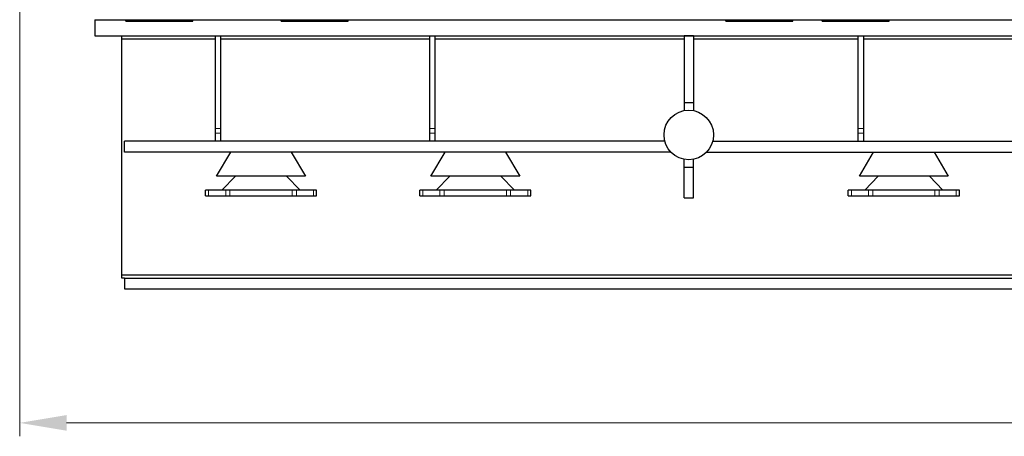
# Model space of a CAD drawing. Header units: inches. Extents: x 0 to 29700, y -16 to 21000.
# Tile 200 of 256: x 18100 to 21776, y 14023 to 15578. Entities that reach past the tile are written whole.
import ezdxf

# ---------------------------------------------------------------- set-up
doc = ezdxf.new("R2010")
doc.units = ezdxf.units.IN
doc.layers.add('1', color=7, linetype='Continuous', true_color=0xffffff)
doc.layers.add('254', color=7, linetype='Continuous', true_color=0xffffff)
doc.styles.add('latin_extended', font='simplex.shx')
doc.dimstyles.get("Standard").update_dxf_attribs({"dimtxt": 0.18, "dimasz": 0.18, "dimexe": 0.18, "dimexo": 0.0625, "dimgap": 0.09, "dimtad": 0, "dimtih": 1, "dimtoh": 1, "dimdec": 4, "dimzin": 0, "dimdsep": 46, "dimtxsty": 'Standard', "dimcen": 0.09, "dimadec": 0, "dimazin": 0, "dimtfac": 1, "dimtdec": 4, "dimtofl": 0, "dimtmove": 0, "dimatfit": 3, "dimfxl": 1, "dimtolj": 1, "dimtzin": 0, "dimarcsym": 0})

# ---------------------------------------------------------------- blocks, each defined once
blk = doc.blocks.new('_U9')
at = {"layer": '254', "color": 3, "linetype": 'Continuous', "lineweight": 13, "transparency": 16777216}
for p, q in [((28856.1, 17551.5), (28856.1, 14023.5)), ((18100.1, 16022.3), (18100.1, 14023.5)), ((18275.1, 14073.5), (28681.1, 14073.5))]:
    blk.add_line(p, q, dxfattribs=at)
at = {"layer": '254', "color": 3, "transparency": 16777216}
for points in [[(18275.1, 14102.7), (18275.1, 14044.3), (18100.1, 14073.5)], [(28681.1, 14044.3), (28681.1, 14102.7), (28856.1, 14073.5)]]:
    blk.add_solid(points, dxfattribs=at)
at = {"layer": 'Defpoints', "color": 0, "transparency": 16777216}
for p in [(28856.1, 17601.5), (18100.1, 16072.3), (28856.1, 14073.5)]:
    blk.add_point(p, dxfattribs=at)
at = {"layer": '254', "color": 2, "lineweight": 13, "transparency": 16777216, "insert": (23107.3, 14336), "char_height": 175, "attachment_point": 1, "style": 'latin_extended'}
blk.add_mtext('\\A1;10756', dxfattribs=at)

msp = doc.modelspace()

# ---------------------------------------------------------------- linework, layer by layer
at = {"layer": '1', "color": 2, "linetype": 'Continuous', "lineweight": 25}
for p, q in [((18381.099, 15578.494), (18496.099, 15578.494)), ((18381.099, 15578.494), (18381.099, 15518.494)), ((18381.099, 15578.494), (27698.099, 15578.494)), ((18381.099, 15578.494), (18381.099, 15518.494)), ((18496.099, 15573.494), (18496.099, 15578.494)), ((18496.099, 15573.494), (18746.099, 15573.494)), ((18746.099, 15578.494), (19076.099, 15578.494)), ((18746.099, 15573.494), (18746.099, 15578.494)), ((19076.099, 15573.494), (19076.099, 15578.494)), ((19076.099, 15573.494), (19326.099, 15573.494)), ((19326.099, 15578.494), (20736.099, 15578.494)), ((19326.099, 15573.494), (19326.099, 15578.494)), ((20736.099, 15573.494), (20736.099, 15578.494)), ((20736.099, 15573.494), (20986.099, 15573.494)), ((20986.099, 15578.494), (21096.099, 15578.494)), ((20986.099, 15573.494), (20986.099, 15578.494)), ((21096.099, 15573.494), (21096.099, 15578.494)), ((21096.099, 15573.494), (21346.099, 15573.494)), ((21346.099, 15578.494), (22299.599, 15578.494)), ((21346.099, 15573.494), (21346.099, 15578.494)), ((18381.099, 15518.494), (27583.099, 15518.494)), ((18381.099, 15518.494), (27698.099, 15518.494)), ((18481.099, 15505.494), (18481.099, 15518.494)), ((18481.099, 15505.494), (18481.099, 15518.494)), ((18831.099, 15172.348), (18831.099, 15518.494)), ((18831.099, 15172.348), (18831.099, 15518.494)), ((18851.099, 15172.348), (18851.099, 15518.494)), ((18851.099, 15172.348), (18851.099, 15518.494)), ((19631.099, 15172.348), (19631.099, 15518.494)), ((19631.099, 15172.348), (19631.099, 15518.494)), ((19651.099, 15172.348), (19651.099, 15518.494)), ((19651.099, 15172.348), (19651.099, 15518.494)), ((20580.599, 15518.467), (20580.599, 15268.467)), ((20615.599, 15518.467), (20580.599, 15518.467)), ((20580.599, 15518.467), (20580.599, 15268.467)), ((20615.599, 15518.467), (20580.599, 15518.467)), ((20615.599, 15518.467), (20615.599, 15268.467)), ((20615.599, 15518.467), (20615.599, 15268.467)), ((21231.099, 15172.348), (21231.099, 15518.494)), ((21231.099, 15172.348), (21231.099, 15518.494)), ((21251.099, 15172.348), (21251.099, 15518.494)), ((21251.099, 15172.348), (21251.099, 15518.494)), ((18831.131, 15505.494), (18481.099, 15505.494)), ((18481.099, 14626.494), (18481.099, 15505.494)), ((18481.099, 14626.494), (18481.099, 15505.494)), ((18831.238, 15505.494), (18481.099, 15505.494)), ((19631.079, 15505.494), (18851.101, 15505.494)), ((19631.124, 15505.494), (18851.131, 15505.494)), ((20580.567, 15505.494), (19651.081, 15505.494)), ((20580.637, 15505.494), (19651.161, 15505.494)), ((21231.14, 15505.494), (20615.638, 15505.494)), ((21231.184, 15505.494), (20615.665, 15505.494)), ((22351.123, 15505.494), (21251.151, 15505.494)), ((22351.226, 15505.494), (21251.221, 15505.494)), ((20580.599, 15268.467), (20580.599, 15239.323)), ((20615.599, 15268.467), (20580.599, 15268.467)), ((20580.599, 15268.467), (20580.599, 15239.323)), ((20615.599, 15268.467), (20580.599, 15268.467)), ((20615.599, 15268.467), (20615.599, 15239.323)), ((20615.599, 15268.467), (20615.599, 15239.323)), ((18831.099, 15154.814), (18831.099, 15172.348)), ((18831.099, 15154.814), (18831.099, 15172.348)), ((18831.099, 15124.494), (18831.099, 15154.814)), ((18831.099, 15124.494), (18831.099, 15154.814)), ((18851.099, 15154.814), (18851.099, 15172.348)), ((18851.099, 15154.814), (18851.099, 15172.348)), ((18851.099, 15124.494), (18851.099, 15154.814)), ((18851.099, 15124.494), (18851.099, 15154.814)), ((19631.099, 15154.814), (19631.099, 15172.348)), ((19631.099, 15154.814), (19631.099, 15172.348)), ((19631.099, 15124.494), (19631.099, 15154.814)), ((19631.099, 15124.494), (19631.099, 15154.814)), ((19651.099, 15154.814), (19651.099, 15172.348)), ((19651.099, 15154.814), (19651.099, 15172.348)), ((19651.099, 15124.494), (19651.099, 15154.814)), ((19651.099, 15124.494), (19651.099, 15154.814)), ((21231.099, 15154.814), (21231.099, 15172.348)), ((21231.099, 15154.814), (21231.099, 15172.348)), ((21231.099, 15124.494), (21231.099, 15154.814)), ((21231.099, 15124.494), (21231.099, 15154.814)), ((21251.099, 15154.814), (21251.099, 15172.348)), ((21251.099, 15154.814), (21251.099, 15172.348)), ((21251.099, 15124.494), (21251.099, 15154.814)), ((21251.099, 15124.494), (21251.099, 15154.814)), ((20508.744, 15124.494), (18491.099, 15124.494)), ((18491.099, 15084.494), (18491.099, 15124.494)), ((20508.744, 15124.494), (18491.099, 15124.494)), ((18491.099, 15084.494), (18491.099, 15124.494)), ((20687.434, 15124.494), (22661.763, 15124.494)), ((20687.434, 15124.494), (22661.763, 15124.494)), ((20531.313, 15084.494), (18491.099, 15084.494)), ((20531.313, 15084.494), (18491.099, 15084.494)), ((18835.099, 14993.894), (18888.169, 15084.493)), ((19114.028, 15084.493), (19167.099, 14993.894)), ((19635.099, 14993.894), (19688.169, 15084.493)), ((19914.028, 15084.493), (19967.099, 14993.894)), ((20664.903, 15084.494), (22684.295, 15084.494)), ((20664.903, 15084.494), (22684.295, 15084.494)), ((21235.099, 14993.894), (21288.169, 15084.493)), ((21514.028, 15084.493), (21567.099, 14993.894)), ((20580.599, 15028.494), (20580.599, 15057.664)), ((20580.599, 15028.494), (20580.599, 15057.664)), ((20615.599, 15028.494), (20615.599, 15057.664)), ((20615.599, 15028.494), (20615.599, 15057.664)), ((20580.599, 15028.494), (20615.599, 15028.494)), ((20580.599, 14913.494), (20580.599, 15028.494)), ((20580.599, 14913.494), (20580.599, 15028.494)), ((20580.599, 15028.494), (20615.599, 15028.494)), ((20615.599, 14913.494), (20615.599, 15028.494)), ((20615.599, 14913.494), (20615.599, 15028.494)), ((19167.099, 14993.894), (18835.099, 14993.894)), ((18905.431, 14993.894), (18855.099, 14942.494)), ((19147.099, 14942.494), (19096.766, 14993.894)), ((19967.099, 14993.894), (19635.099, 14993.894)), ((19705.431, 14993.894), (19655.099, 14942.494)), ((19947.099, 14942.494), (19896.766, 14993.894)), ((21567.099, 14993.894), (21235.099, 14993.894)), ((21305.431, 14993.894), (21255.099, 14942.494)), ((21547.099, 14942.494), (21496.766, 14993.894)), ((18805.269, 14942.494), (18793.599, 14942.494)), ((18793.599, 14920.494), (18793.599, 14942.494)), ((18855.099, 14942.494), (18805.269, 14942.494)), ((18885.099, 14942.494), (18855.099, 14942.494)), ((19117.099, 14942.494), (18885.099, 14942.494)), ((19147.099, 14942.494), (19117.099, 14942.494)), ((19196.928, 14942.494), (19147.099, 14942.494)), ((19208.599, 14942.494), (19196.928, 14942.494)), ((19208.599, 14920.494), (19208.599, 14942.494)), ((19605.269, 14942.494), (19593.599, 14942.494)), ((19593.599, 14920.494), (19593.599, 14942.494)), ((19655.099, 14942.494), (19605.269, 14942.494)), ((19685.099, 14942.494), (19655.099, 14942.494)), ((19917.099, 14942.494), (19685.099, 14942.494)), ((19947.099, 14942.494), (19917.099, 14942.494)), ((19996.928, 14942.494), (19947.099, 14942.494)), ((20008.599, 14942.494), (19996.928, 14942.494)), ((20008.599, 14920.494), (20008.599, 14942.494)), ((21205.269, 14942.494), (21193.599, 14942.494)), ((21193.599, 14920.494), (21193.599, 14942.494)), ((21255.099, 14942.494), (21205.269, 14942.494)), ((21285.099, 14942.494), (21255.099, 14942.494)), ((21517.099, 14942.494), (21285.099, 14942.494)), ((21547.099, 14942.494), (21517.099, 14942.494)), ((21596.928, 14942.494), (21547.099, 14942.494)), ((21608.599, 14942.494), (21596.928, 14942.494)), ((21608.599, 14920.494), (21608.599, 14942.494)), ((18793.599, 14920.494), (18805.269, 14920.494)), ((18805.269, 14920.494), (18869.103, 14920.494)), ((18869.103, 14920.494), (18885.099, 14920.494)), ((18885.099, 14920.494), (19117.099, 14920.494)), ((19117.099, 14920.494), (19133.094, 14920.494)), ((19133.094, 14920.494), (19196.928, 14920.494)), ((19196.928, 14920.494), (19208.599, 14920.494)), ((19593.599, 14920.494), (19605.269, 14920.494)), ((19605.269, 14920.494), (19669.103, 14920.494)), ((19669.103, 14920.494), (19685.099, 14920.494)), ((19685.099, 14920.494), (19917.099, 14920.494)), ((19917.099, 14920.494), (19933.094, 14920.494)), ((19933.094, 14920.494), (19996.928, 14920.494)), ((19996.928, 14920.494), (20008.599, 14920.494)), ((20580.599, 14913.494), (20615.599, 14913.494)), ((20580.599, 14913.494), (20615.599, 14913.494)), ((21193.599, 14920.494), (21205.269, 14920.494)), ((21205.269, 14920.494), (21269.103, 14920.494)), ((21269.103, 14920.494), (21285.099, 14920.494)), ((21285.099, 14920.494), (21517.099, 14920.494)), ((21517.099, 14920.494), (21533.094, 14920.494)), ((21533.094, 14920.494), (21596.928, 14920.494)), ((21596.928, 14920.494), (21608.599, 14920.494)), ((18481.099, 14613.494), (18481.099, 14626.494)), ((18481.099, 14626.494), (28188.099, 14626.494)), ((18481.099, 14613.494), (18481.099, 14626.494)), ((18481.099, 14626.494), (28188.099, 14626.494)), ((18491.099, 14613.494), (18481.099, 14613.494)), ((18491.109, 14613.494), (18481.099, 14613.494)), ((18491.099, 14613.494), (18491.099, 14613.494)), ((18491.099, 14613.494), (26948.099, 14613.494)), ((18491.099, 14613.494), (18491.099, 14573.494)), ((18491.099, 14613.494), (26948.099, 14613.494)), ((18491.099, 14613.494), (18491.099, 14573.494)), ((18491.099, 14573.494), (26948.099, 14573.494)), ((18491.099, 14573.494), (26948.099, 14573.494))]:
    msp.add_line(p, q, dxfattribs=at)
at = {"layer": '1', "color": 110, "linetype": 'Continuous', "lineweight": 13}
for p, q in [((18831.099, 15172.348), (18851.099, 15172.348)), ((18831.099, 15172.348), (18851.099, 15172.348)), ((18831.099, 15154.814), (18851.099, 15154.814)), ((18831.099, 15154.814), (18851.099, 15154.814)), ((19631.099, 15172.348), (19651.099, 15172.348)), ((19631.099, 15172.348), (19651.099, 15172.348)), ((19631.099, 15154.814), (19651.099, 15154.814)), ((19631.099, 15154.814), (19651.099, 15154.814)), ((21231.099, 15172.348), (21251.099, 15172.348)), ((21231.099, 15172.348), (21251.099, 15172.348)), ((21231.099, 15154.814), (21251.099, 15154.814)), ((21231.099, 15154.814), (21251.099, 15154.814)), ((18805.269, 14920.494), (18805.269, 14942.494)), ((18869.103, 14942.494), (18869.103, 14920.494)), ((18885.099, 14920.494), (18885.099, 14942.494)), ((19117.099, 14920.494), (19117.099, 14942.494)), ((19133.094, 14920.494), (19133.094, 14942.494)), ((19196.928, 14920.494), (19196.928, 14942.494)), ((19605.269, 14920.494), (19605.269, 14942.494)), ((19669.103, 14942.494), (19669.103, 14920.494)), ((19685.099, 14920.494), (19685.099, 14942.494)), ((19917.099, 14920.494), (19917.099, 14942.494)), ((19933.094, 14920.494), (19933.094, 14942.494)), ((19996.928, 14920.494), (19996.928, 14942.494)), ((21205.269, 14920.494), (21205.269, 14942.494)), ((21269.103, 14942.494), (21269.103, 14920.494)), ((21285.099, 14920.494), (21285.099, 14942.494)), ((21517.099, 14920.494), (21517.099, 14942.494)), ((21533.094, 14920.494), (21533.094, 14942.494)), ((21596.928, 14920.494), (21596.928, 14942.494))]:
    msp.add_line(p, q, dxfattribs=at)
at = {"layer": '1', "color": 2, "linetype": 'Continuous', "lineweight": 25}
msp.add_circle((20598.099, 15148.494), 92.5, dxfattribs=at)
msp.add_circle((20598.099, 15148.494), 92.5, dxfattribs=at)

# ---------------------------------------------------------------- dimensions: what is measured, and where the dimension line sits
at = {"layer": '254', "color": 2, "linetype": 'Continuous', "lineweight": 13}
dim = msp.add_linear_dim(base=(28856.079, 14073.494), p1=(18100.099, 16072.294), p2=(28856.079, 17601.494), dimstyle='Standard', override={"dimscale": 50, "dimtxt": 3.5, "dimasz": 3.5, "dimexe": 1, "dimexo": 1, "dimgap": 1.75, "dimtad": 1, "dimtih": 1, "dimtoh": 0, "dimdec": 0, "dimlfac": 1, "dimzin": 8, "dimdsep": 46, "dimlunit": 2, "dimtxsty": 'latin_extended', "dimsah": 1, "dimse1": 0, "dimse2": 0, "dimsd1": 0, "dimsd2": 0, "dimclrd": 3, "dimclre": 3, "dimclrt": 2, "dimtol": 0, "dimtm": -0.1, "dimtfac": 0.714286, "dimtdec": 3, "dimtofl": 1, "dimtmove": 0, "dimtzin": 8, "dimlwd": 13, "dimlwe": 13}, dxfattribs=at)
dim.commit()
dim.dimension.update_dxf_attribs({"geometry": '_U9', "text_midpoint": (23478.089, 14073.494), "dimtype": 160})

doc.saveas('drawing.dxf')
